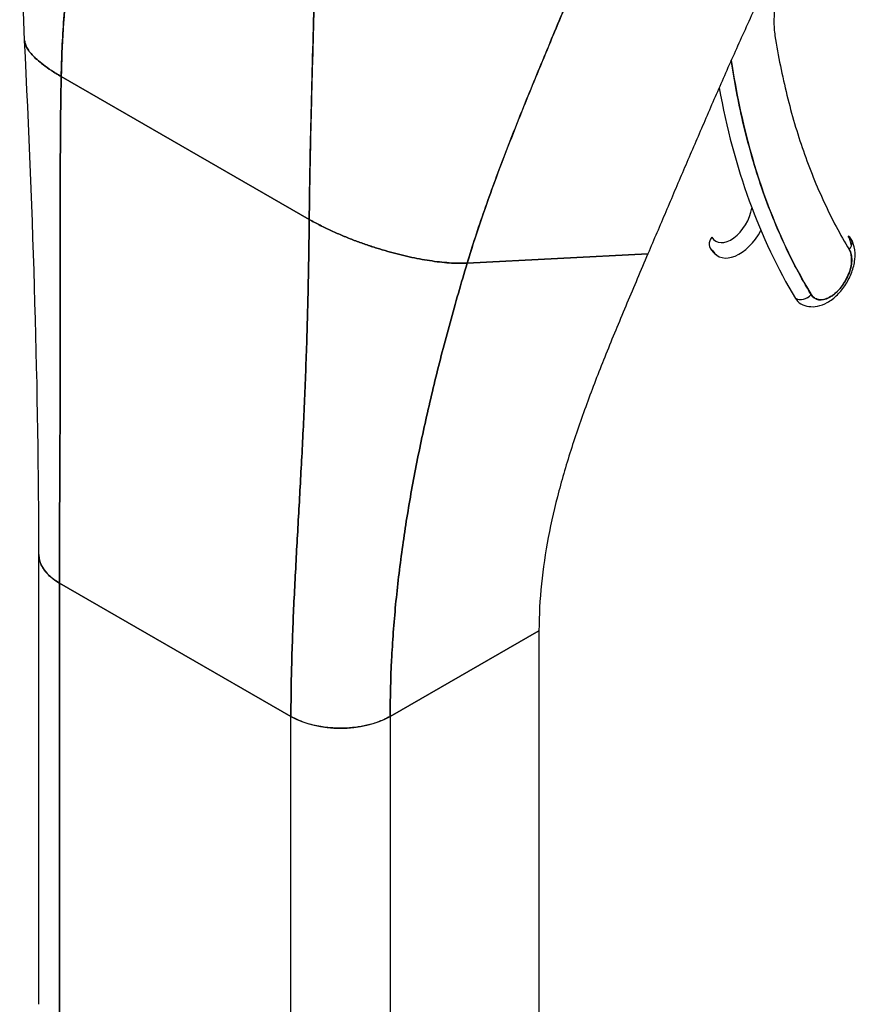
# Model space of a CAD drawing. Extents: x 784 to 1207, y 24 to 294.
# Tile 201 of 217: x 1129.04 to 1130.22, y 243.98 to 245.36. Entities that reach past the tile are written whole.
import ezdxf

# ---------------------------------------------------------------- set-up
doc = ezdxf.new("R2010")
doc.units = 0
doc.header["$LTSCALE"] = 4
doc.header["$MEASUREMENT"] = 0
doc.layers.get('0').update_dxf_attribs({"linetype": 'CONTINUOUS'})

msp = doc.modelspace()

# ---------------------------------------------------------------- linework, layer by layer
for p, q in [((1129.1029, 245.2801), (1129.4509, 245.0797)), ((1129.4509, 245.0797), (1129.1029, 245.2801)), ((1129.6725, 245.0184), (1129.926, 245.0314)), ((1129.926, 245.0314), (1129.6725, 245.0184)), ((1129.0716, 243.9788), (1129.0716, 244.6097)), ((1129.1004, 244.0188), (1129.1004, 244.5696)), ((1129.1004, 244.5696), (1129.1004, 243.9387)), ((1129.1004, 244.5696), (1129.4252, 244.3826)), ((1129.1004, 242.5976), (1129.1004, 244.5696)), ((1129.4252, 244.3826), (1129.1004, 244.5696)), ((1129.5644, 244.3826), (1129.7732, 244.5028)), ((1129.7732, 244.5028), (1129.5644, 244.3826)), ((1129.7732, 244.5028), (1129.7732, 242.5308)), ((1129.4252, 244.3826), (1129.4252, 244.3826)), ((1129.4252, 243.7516), (1129.4252, 244.3826)), ((1129.5644, 244.3826), (1129.5644, 243.7516)), ((1129.5644, 244.3826), (1129.5644, 244.3826)), ((1129.4716, 244.3676), (1129.4716, 244.3676)), ((1129.4716, 244.3676), (1129.4716, 244.3676))]:
    msp.add_line(p, q)
for centre, major_axis, ratio, start_param, end_param in [((1131.1451, 246.1396), (-0.7875, -1.3675), 0.578093, 5.653095, 5.97518), ((1131.1335, 246.1463), (-0.7957, -1.3818), 0.578093, 5.684241, 5.97518), ((1130.0425, 245.0861), (-0.0213, -0.037), 0.578093, 5.97518, 8.422492), ((1130.0541, 245.0794), (0.0295, 0.0512), 0.578093, 5.366772, 5.366839), ((1130.0541, 245.0794), (-0.0295, -0.0512), 0.578093, 5.97518, 7.886019), ((1130.0274, 245.0479), (-0.014, -0.0085), 0.777571, 5.116712, 6.687513), ((1130.1969, 245.0441), (0.014, 0.0085), 0.777571, 5.116712, 6.687513), ((1130.1701, 245.0126), (0.0295, 0.0512), 0.578093, 5.62293, 5.97518), ((1130.1817, 245.0059), (-0.0213, -0.037), 0.578093, 5.97518, 9.116773), ((1130.1701, 245.0126), (-0.0295, -0.0512), 0.578093, 2.203945, 2.204033), ((1130.1434, 244.9811), (0.014, 0.0085), 0.777571, 3.54592, 5.116722), ((1130.1434, 244.9811), (-0.014, -0.0085), 0.777571, 0.404328, 1.975124), ((1130.1701, 245.0126), (-0.0295, -0.0512), 0.578093, 5.97518, 6.283185), ((1130.1701, 245.0126), (-0.0295, -0.0512), 0.578093, 0.937559, 0.937629), ((1129.17, 244.6097), (-0.0984, 0), 0.575862, 6.283122, 7.068567), ((1129.4948, 244.4226), (0.0984, 0), 0.575862, 3.927007, 5.497778), ((1129.17, 243.9788), (0.0984, 0), 0.575545, 2.355931, 2.355938)]:
    msp.add_ellipse(centre, major_axis=major_axis, ratio=ratio, start_param=start_param, end_param=end_param)
for points in [[(1129.0516, 245.3305), (1129.0446, 245.4754), (1129.0543, 245.6251), (1129.058, 245.7745)], [(1129.0716, 244.6097), (1129.0716, 244.8368), (1129.0636, 245.0832), (1129.0516, 245.3305)], [(1129.4509, 245.0797), (1129.4559, 245.0768), (1129.4662, 245.0712), (1129.4821, 245.0636), (1129.4981, 245.0566), (1129.5141, 245.0502), (1129.53, 245.0445), (1129.5457, 245.0393), (1129.5611, 245.0348), (1129.5763, 245.0307), (1129.5911, 245.0272), (1129.6056, 245.0242), (1129.6198, 245.0218), (1129.6337, 245.0199), (1129.6472, 245.0186), (1129.6602, 245.018), (1129.6685, 245.0182), (1129.6725, 245.0184)]]:
    msp.add_open_spline(points, degree=3)
for points, knots in [([(1129.1029, 245.2801), (1129.1033, 245.3061), (1129.1047, 245.3331), (1129.1067, 245.361), (1129.1088, 245.389), (1129.1116, 245.4178), (1129.1149, 245.4473), (1129.1183, 245.4768), (1129.1222, 245.507), (1129.1265, 245.5376), (1129.1307, 245.5681), (1129.1354, 245.5991), (1129.1401, 245.6303)], [0, 0, 0, 0, 0.250198, 0.250198, 0.250198, 0.500396, 0.500396, 0.500396, 0.750593, 0.750593, 0.750593, 1, 1, 1, 1]), ([(1129.1401, 245.6303), (1129.1369, 245.609), (1129.1337, 245.5878), (1129.1306, 245.5668), (1129.1269, 245.5412), (1129.1234, 245.5158), (1129.1202, 245.4909), (1129.117, 245.4659), (1129.1141, 245.4413), (1129.1117, 245.4173), (1129.1093, 245.3932), (1129.1072, 245.3697), (1129.1057, 245.3468), (1129.1042, 245.3239), (1129.1033, 245.3016), (1129.1029, 245.2801)], [0, 0, 0, 0, 0.170255, 0.170255, 0.170255, 0.377691, 0.377691, 0.377691, 0.585128, 0.585128, 0.585128, 0.792564, 0.792564, 0.792564, 1, 1, 1, 1]), ([(1130.1435, 245.5171), (1130.1326, 245.4952), (1130.122, 245.4735), (1130.1117, 245.452), (1130.1015, 245.4306), (1130.0915, 245.4094), (1130.0818, 245.3885), (1130.0722, 245.3677), (1130.0628, 245.347), (1130.0536, 245.3267), (1130.0445, 245.3063), (1130.0355, 245.2862), (1130.0268, 245.2663), (1130.0181, 245.2464), (1130.0095, 245.2267), (1130.0011, 245.2071), (1129.9926, 245.1876), (1129.9843, 245.1681), (1129.976, 245.1487), (1129.9677, 245.1293), (1129.9594, 245.1099), (1129.9511, 245.0904), (1129.9428, 245.0709), (1129.9345, 245.0513), (1129.926, 245.0314)], [0, 0, 0, 0, 0.124999, 0.124999, 0.124999, 0.25, 0.25, 0.25, 0.375, 0.375, 0.375, 0.5, 0.5, 0.5, 0.625, 0.625, 0.625, 0.75, 0.75, 0.75, 0.875, 0.875, 0.875, 1, 1, 1, 1]), ([(1130.1657, 245.5037), (1130.1639, 245.5017), (1130.1621, 245.4997), (1130.1603, 245.4977), (1130.1547, 245.4911), (1130.1493, 245.4841), (1130.1442, 245.4768), (1130.1392, 245.4695), (1130.1345, 245.4618), (1130.1302, 245.454), (1130.1259, 245.4461), (1130.1221, 245.4381), (1130.1187, 245.4299), (1130.1153, 245.4218), (1130.1125, 245.4136), (1130.1101, 245.4054), (1130.1078, 245.3973), (1130.106, 245.3892), (1130.1048, 245.3813), (1130.1035, 245.3734), (1130.1029, 245.3657), (1130.1028, 245.3584), (1130.1027, 245.351), (1130.1032, 245.3441), (1130.1042, 245.3374)], [0.1873726, 0.1873726, 0.1873726, 0.1873726, 0.2222222, 0.2222222, 0.2222222, 0.3333333, 0.3333333, 0.3333333, 0.4444444, 0.4444444, 0.4444444, 0.5555556, 0.5555556, 0.5555556, 0.6666667, 0.6666667, 0.6666667, 0.7777778, 0.7777778, 0.7777778, 0.8888889, 0.8888889, 0.8888889, 1, 1, 1, 1]), ([(1129.6725, 245.0184), (1129.6797, 245.0423), (1129.6878, 245.067), (1129.6966, 245.0922), (1129.7053, 245.1174), (1129.7148, 245.143), (1129.7247, 245.1691), (1129.7347, 245.1951), (1129.7452, 245.2214), (1129.7559, 245.2479), (1129.7667, 245.2744), (1129.7777, 245.3011), (1129.7889, 245.3279), (1129.8, 245.3547), (1129.8113, 245.3816), (1129.8224, 245.4085), (1129.8335, 245.4353), (1129.8445, 245.4623), (1129.8552, 245.4892), (1129.8554, 245.4896), (1129.8556, 245.4901), (1129.8558, 245.4906)], [0, 0, 0, 0, 0.166185, 0.166185, 0.166185, 0.332369, 0.332369, 0.332369, 0.498554, 0.498554, 0.498554, 0.664739, 0.664739, 0.664739, 0.830923, 0.830923, 0.830923, 0.997108, 0.997108, 0.997108, 1, 1, 1, 1]), ([(1129.8558, 245.4906), (1129.8478, 245.4703), (1129.8395, 245.4501), (1129.8312, 245.4299), (1129.8229, 245.4096), (1129.8145, 245.3894), (1129.8061, 245.3692), (1129.7977, 245.349), (1129.7892, 245.3288), (1129.7809, 245.3087), (1129.7726, 245.2886), (1129.7643, 245.2685), (1129.7562, 245.2486), (1129.7481, 245.2287), (1129.7402, 245.2088), (1129.7325, 245.1891), (1129.7248, 245.1695), (1129.7174, 245.1499), (1129.7103, 245.1306), (1129.7032, 245.1114), (1129.6965, 245.0923), (1129.6902, 245.0736), (1129.6838, 245.0548), (1129.6779, 245.0364), (1129.6725, 245.0184)], [0, 0, 0, 0, 0.125, 0.125, 0.125, 0.25, 0.25, 0.25, 0.375, 0.375, 0.375, 0.5, 0.5, 0.5, 0.625, 0.625, 0.625, 0.75, 0.75, 0.75, 0.875, 0.875, 0.875, 1, 1, 1, 1]), ([(1129.4509, 245.0797), (1129.4511, 245.1013), (1129.4514, 245.124), (1129.4518, 245.1475), (1129.4522, 245.171), (1129.4528, 245.1954), (1129.4534, 245.2205), (1129.454, 245.2456), (1129.4546, 245.2715), (1129.4553, 245.2979), (1129.4561, 245.3243), (1129.4568, 245.3512), (1129.4575, 245.3785), (1129.4581, 245.401), (1129.4587, 245.4237), (1129.4592, 245.4466)], [0, 0, 0, 0, 0.207436, 0.207436, 0.207436, 0.414872, 0.414872, 0.414872, 0.622309, 0.622309, 0.622309, 0.829745, 0.829745, 0.829745, 1, 1, 1, 1]), ([(1129.4592, 245.4466), (1129.4584, 245.4131), (1129.4576, 245.3799), (1129.4567, 245.3474), (1129.4558, 245.3148), (1129.4549, 245.2829), (1129.4541, 245.252), (1129.4533, 245.221), (1129.4526, 245.191), (1129.4521, 245.1622), (1129.4515, 245.1334), (1129.4511, 245.1058), (1129.4509, 245.0797)], [0, 0, 0, 0, 0.249407, 0.249407, 0.249407, 0.499604, 0.499604, 0.499604, 0.749802, 0.749802, 0.749802, 1, 1, 1, 1]), ([(1130.1042, 245.3374), (1130.1088, 245.3087), (1130.1144, 245.2809), (1130.1211, 245.2539), (1130.1277, 245.2269), (1130.1354, 245.2008), (1130.1442, 245.1757), (1130.1529, 245.1506), (1130.1627, 245.1264), (1130.1734, 245.1034), (1130.1841, 245.0803), (1130.1958, 245.0583), (1130.2085, 245.0374)], [0, 0, 0, 0, 0.25, 0.25, 0.25, 0.5, 0.5, 0.5, 0.75, 0.75, 0.75, 1, 1, 1, 1]), ([(1129.0516, 245.3305), (1129.0517, 245.3297), (1129.052, 245.3272), (1129.0534, 245.3228), (1129.0567, 245.317), (1129.0617, 245.3107), (1129.0686, 245.3039), (1129.0775, 245.2966), (1129.0887, 245.2887), (1129.0978, 245.283), (1129.1029, 245.2801)], [0.4997445, 0.4997445, 0.4997445, 0.4997445, 0.5333333, 0.6, 0.6666667, 0.7333333, 0.8, 0.8666667, 0.9333333, 1, 1, 1, 1]), ([(1129.1029, 245.2801), (1129.0978, 245.283), (1129.0932, 245.2858), (1129.0891, 245.2886), (1129.085, 245.2913), (1129.0812, 245.2939), (1129.0779, 245.2965), (1129.0746, 245.299), (1129.0716, 245.3015), (1129.069, 245.3038), (1129.0663, 245.3062), (1129.064, 245.3085), (1129.0621, 245.3107), (1129.0601, 245.3128), (1129.0584, 245.3149), (1129.057, 245.317), (1129.0556, 245.319), (1129.0545, 245.3209), (1129.0537, 245.3227), (1129.0528, 245.3246), (1129.0523, 245.3264), (1129.0519, 245.328), (1129.0518, 245.3289), (1129.0517, 245.3297), (1129.0516, 245.3305)], [0, 0, 0, 0, 0.0666667, 0.0666667, 0.0666667, 0.1333333, 0.1333333, 0.1333333, 0.2, 0.2, 0.2, 0.2666667, 0.2666667, 0.2666667, 0.3333333, 0.3333333, 0.3333333, 0.4, 0.4, 0.4, 0.4666667, 0.4666667, 0.4666667, 0.5002555, 0.5002555, 0.5002555, 0.5002555]), ([(1130.155, 244.9744), (1130.1409, 244.9977), (1130.128, 245.0221), (1130.1162, 245.0478), (1130.1044, 245.0735), (1130.0937, 245.1005), (1130.0842, 245.1286), (1130.0748, 245.1567), (1130.0665, 245.1859), (1130.0594, 245.2162), (1130.0529, 245.2442), (1130.0474, 245.2732), (1130.043, 245.3029)], [0, 0, 0, 0, 0.1666667, 0.1666667, 0.1666667, 0.3333333, 0.3333333, 0.3333333, 0.5, 0.5, 0.5, 0.6543954, 0.6543954, 0.6543954, 0.6543954]), ([(1129.1004, 244.5696), (1129.1004, 244.5976), (1129.1005, 244.6257), (1129.1006, 244.6538), (1129.1007, 244.6819), (1129.1009, 244.71), (1129.101, 244.7382), (1129.1011, 244.7665), (1129.1013, 244.7948), (1129.1014, 244.8233), (1129.1014, 244.8518), (1129.1015, 244.8804), (1129.1015, 244.9094), (1129.1015, 244.9383), (1129.1015, 244.9675), (1129.1015, 244.9972), (1129.1014, 245.0268), (1129.1014, 245.0568), (1129.1014, 245.0875), (1129.1014, 245.1181), (1129.1015, 245.1494), (1129.1017, 245.1814), (1129.1019, 245.2134), (1129.1022, 245.2462), (1129.1029, 245.2801)], [0, 0, 0, 0, 0.125, 0.125, 0.125, 0.25, 0.25, 0.25, 0.375, 0.375, 0.375, 0.5, 0.5, 0.5, 0.625, 0.625, 0.625, 0.75, 0.75, 0.75, 0.875, 0.875, 0.875, 1, 1, 1, 1]), ([(1129.1029, 245.2801), (1129.1022, 245.2462), (1129.1019, 245.2134), (1129.1017, 245.1814), (1129.1015, 245.1494), (1129.1014, 245.1181), (1129.1014, 245.0875), (1129.1014, 245.0568), (1129.1014, 245.0268), (1129.1015, 244.9972), (1129.1015, 244.9675), (1129.1015, 244.9383), (1129.1015, 244.9094), (1129.1015, 244.8804), (1129.1014, 244.8518), (1129.1014, 244.8233), (1129.1013, 244.7948), (1129.1011, 244.7665), (1129.101, 244.7382), (1129.1009, 244.71), (1129.1007, 244.6819), (1129.1006, 244.6538), (1129.1005, 244.6257), (1129.1004, 244.5976), (1129.1004, 244.5696)], [0, 0, 0, 0, 0.125, 0.125, 0.125, 0.25, 0.25, 0.25, 0.375, 0.375, 0.375, 0.5, 0.5, 0.5, 0.625, 0.625, 0.625, 0.75, 0.75, 0.75, 0.875, 0.875, 0.875, 1, 1, 1, 1]), ([(1129.4252, 244.3826), (1129.4252, 244.4106), (1129.4257, 244.4384), (1129.4265, 244.4661), (1129.4273, 244.4938), (1129.4284, 244.5214), (1129.4297, 244.5489), (1129.4311, 244.5765), (1129.4325, 244.604), (1129.4341, 244.6317), (1129.4356, 244.6593), (1129.4372, 244.6871), (1129.4387, 244.7152), (1129.4403, 244.7432), (1129.4418, 244.7716), (1129.4431, 244.8004), (1129.4445, 244.8292), (1129.4457, 244.8586), (1129.4467, 244.8886), (1129.4478, 244.9187), (1129.4486, 244.9494), (1129.4493, 244.9812), (1129.45, 245.0129), (1129.4505, 245.0457), (1129.4509, 245.0797)], [0, 0, 0, 0, 0.125, 0.125, 0.125, 0.25, 0.25, 0.25, 0.375, 0.375, 0.375, 0.5, 0.5, 0.5, 0.625, 0.625, 0.625, 0.75, 0.75, 0.75, 0.875, 0.875, 0.875, 1, 1, 1, 1]), ([(1129.4509, 245.0797), (1129.4505, 245.0457), (1129.45, 245.0129), (1129.4493, 244.9812), (1129.4486, 244.9494), (1129.4478, 244.9187), (1129.4467, 244.8886), (1129.4457, 244.8586), (1129.4445, 244.8292), (1129.4431, 244.8004), (1129.4418, 244.7716), (1129.4403, 244.7432), (1129.4387, 244.7152), (1129.4372, 244.6871), (1129.4356, 244.6593), (1129.4341, 244.6317), (1129.4325, 244.604), (1129.4311, 244.5765), (1129.4297, 244.5489), (1129.4284, 244.5214), (1129.4273, 244.4938), (1129.4265, 244.4661), (1129.4257, 244.4384), (1129.4252, 244.4106), (1129.4252, 244.3826)], [0, 0, 0, 0, 0.125, 0.125, 0.125, 0.25, 0.25, 0.25, 0.375, 0.375, 0.375, 0.5, 0.5, 0.5, 0.625, 0.625, 0.625, 0.75, 0.75, 0.75, 0.875, 0.875, 0.875, 1, 1, 1, 1]), ([(1129.6725, 245.0184), (1129.6685, 245.0182), (1129.6643, 245.0181), (1129.6601, 245.0182), (1129.6558, 245.0182), (1129.6515, 245.0184), (1129.6471, 245.0188), (1129.6427, 245.0191), (1129.6382, 245.0195), (1129.6336, 245.02), (1129.6291, 245.0205), (1129.6244, 245.0212), (1129.6198, 245.0219), (1129.6151, 245.0226), (1129.6104, 245.0234), (1129.6056, 245.0243), (1129.6008, 245.0252), (1129.5959, 245.0262), (1129.591, 245.0273), (1129.5861, 245.0284), (1129.5812, 245.0295), (1129.5762, 245.0308), (1129.5712, 245.0321), (1129.5662, 245.0334), (1129.5611, 245.0349), (1129.556, 245.0363), (1129.5508, 245.0378), (1129.5457, 245.0394), (1129.5405, 245.0411), (1129.5353, 245.0428), (1129.53, 245.0446), (1129.5247, 245.0464), (1129.5194, 245.0483), (1129.5141, 245.0503), (1129.5088, 245.0523), (1129.5035, 245.0545), (1129.4981, 245.0567), (1129.4928, 245.0589), (1129.4874, 245.0613), (1129.4821, 245.0637), (1129.4768, 245.0661), (1129.4715, 245.0687), (1129.4663, 245.0714), (1129.4611, 245.074), (1129.4559, 245.0768), (1129.4509, 245.0797)], [0, 0, 0, 0, 0.066667, 0.066667, 0.066667, 0.133333, 0.133333, 0.133333, 0.2, 0.2, 0.2, 0.266667, 0.266667, 0.266667, 0.333333, 0.333333, 0.333333, 0.4, 0.4, 0.4, 0.466667, 0.466667, 0.466667, 0.533333, 0.533333, 0.533333, 0.6, 0.6, 0.6, 0.666667, 0.666667, 0.666667, 0.733333, 0.733333, 0.733333, 0.8, 0.8, 0.8, 0.866667, 0.866667, 0.866667, 0.933333, 0.933333, 0.933333, 1, 1, 1, 1]), ([(1130.1407, 244.9614), (1130.1441, 244.9595), (1130.1478, 244.9582), (1130.1557, 244.957), (1130.1598, 244.9572), (1130.1687, 244.9589), (1130.1733, 244.9607), (1130.1827, 244.9659), (1130.1875, 244.9696), (1130.1962, 244.9783), (1130.2002, 244.9833), (1130.207, 244.994), (1130.2098, 244.9997), (1130.2142, 245.0114), (1130.2157, 245.0174), (1130.217, 245.0295), (1130.2168, 245.0355), (1130.2145, 245.0452), (1130.2131, 245.0491), (1130.2109, 245.0526)], [0.787332, 0.787332, 0.787332, 0.787332, 1.008597, 1.008597, 1.251133, 1.251133, 1.553089, 1.553089, 1.913183, 1.913183, 2.280755, 2.280755, 2.643325, 2.643325, 3.008195, 3.008195, 3.376388, 3.376388, 3.620919, 3.620919, 3.620919, 3.620919]), ([(1129.926, 245.0314), (1129.916, 245.0079), (1129.9062, 244.9848), (1129.8966, 244.9621), (1129.8871, 244.9394), (1129.8778, 244.9171), (1129.8688, 244.8949), (1129.8599, 244.8728), (1129.8513, 244.8508), (1129.8432, 244.829), (1129.8351, 244.8072), (1129.8275, 244.7855), (1129.8204, 244.7638), (1129.8134, 244.7421), (1129.8069, 244.7205), (1129.8012, 244.6988), (1129.7954, 244.6771), (1129.7904, 244.6554), (1129.7863, 244.6337), (1129.7821, 244.612), (1129.7788, 244.5902), (1129.7766, 244.5684), (1129.7744, 244.5466), (1129.7732, 244.5247), (1129.7732, 244.5028)], [0, 0, 0, 0, 0.125, 0.125, 0.125, 0.25, 0.25, 0.25, 0.375, 0.375, 0.375, 0.5, 0.5, 0.5, 0.625, 0.625, 0.625, 0.75, 0.75, 0.75, 0.875, 0.875, 0.875, 1, 1, 1, 1]), ([(1130.0134, 245.0394), (1130.0139, 245.0385), (1130.0145, 245.0376), (1130.0157, 245.0359), (1130.0164, 245.0351), (1130.0178, 245.0335), (1130.0186, 245.0328), (1130.0202, 245.0313), (1130.0211, 245.0306), (1130.0228, 245.0294), (1130.0237, 245.0288), (1130.0247, 245.0282)], [0.4793266, 0.4793266, 0.4793266, 0.4793266, 0.5409277, 0.5409277, 0.6025287, 0.6025287, 0.6641298, 0.6641298, 0.7257308, 0.7257308, 0.7873319, 0.7873319, 0.7873319, 0.7873319]), ([(1130.2085, 245.0374), (1130.2097, 245.0354), (1130.2106, 245.0331), (1130.2112, 245.0304), (1130.2117, 245.0278), (1130.212, 245.0249), (1130.2119, 245.0218), (1130.2118, 245.0186), (1130.2113, 245.0154), (1130.2105, 245.012), (1130.2097, 245.0086), (1130.2086, 245.0052), (1130.2072, 245.0018), (1130.2057, 244.9984), (1130.204, 244.9951), (1130.2021, 244.9919), (1130.2002, 244.9888), (1130.198, 244.9857), (1130.1956, 244.983), (1130.1933, 244.9802), (1130.1908, 244.9778), (1130.1882, 244.9756), (1130.1857, 244.9735), (1130.183, 244.9717), (1130.1804, 244.9703), (1130.1778, 244.9689), (1130.1751, 244.968), (1130.1726, 244.9674), (1130.1701, 244.9669), (1130.1677, 244.9668), (1130.1655, 244.9672), (1130.1633, 244.9676), (1130.1612, 244.9684), (1130.1595, 244.9696), (1130.1577, 244.9708), (1130.1562, 244.9724), (1130.155, 244.9744)], [0, 0, 0, 0, 0.083333, 0.083333, 0.083333, 0.166667, 0.166667, 0.166667, 0.25, 0.25, 0.25, 0.333333, 0.333333, 0.333333, 0.416667, 0.416667, 0.416667, 0.5, 0.5, 0.5, 0.583333, 0.583333, 0.583333, 0.666667, 0.666667, 0.666667, 0.75, 0.75, 0.75, 0.833333, 0.833333, 0.833333, 0.916667, 0.916667, 0.916667, 1, 1, 1, 1]), ([(1129.5644, 244.3826), (1129.5644, 244.4089), (1129.5651, 244.4352), (1129.5664, 244.4613), (1129.5677, 244.4874), (1129.5696, 244.5134), (1129.5721, 244.5394), (1129.5746, 244.5654), (1129.5777, 244.5913), (1129.5813, 244.6173), (1129.5849, 244.6432), (1129.589, 244.6692), (1129.5936, 244.6952), (1129.5982, 244.7213), (1129.6034, 244.7474), (1129.609, 244.7737), (1129.6146, 244.8), (1129.6207, 244.8266), (1129.6272, 244.8533), (1129.6338, 244.8801), (1129.6409, 244.9072), (1129.6484, 244.9347), (1129.6559, 244.9621), (1129.664, 244.99), (1129.6725, 245.0184)], [0, 0, 0, 0, 0.125, 0.125, 0.125, 0.25, 0.25, 0.25, 0.375, 0.375, 0.375, 0.5, 0.5, 0.5, 0.625, 0.625, 0.625, 0.75, 0.75, 0.75, 0.875, 0.875, 0.875, 1, 1, 1, 1]), ([(1129.6725, 245.0184), (1129.664, 244.99), (1129.6559, 244.9621), (1129.6484, 244.9347), (1129.6409, 244.9072), (1129.6338, 244.8801), (1129.6272, 244.8533), (1129.6207, 244.8266), (1129.6146, 244.8), (1129.609, 244.7737), (1129.6034, 244.7474), (1129.5982, 244.7213), (1129.5936, 244.6952), (1129.589, 244.6692), (1129.5849, 244.6432), (1129.5813, 244.6173), (1129.5777, 244.5913), (1129.5746, 244.5654), (1129.5721, 244.5394), (1129.5696, 244.5134), (1129.5677, 244.4874), (1129.5664, 244.4613), (1129.5651, 244.4352), (1129.5644, 244.4089), (1129.5644, 244.3826)], [0, 0, 0, 0, 0.125, 0.125, 0.125, 0.25, 0.25, 0.25, 0.375, 0.375, 0.375, 0.5, 0.5, 0.5, 0.625, 0.625, 0.625, 0.75, 0.75, 0.75, 0.875, 0.875, 0.875, 1, 1, 1, 1]), ([(1129.1004, 244.5696), (1129.0966, 244.5718), (1129.0934, 244.574), (1129.0905, 244.5762), (1129.0877, 244.5784), (1129.0854, 244.5806), (1129.0833, 244.5828), (1129.0813, 244.5849), (1129.0796, 244.5871), (1129.0783, 244.5891), (1129.0769, 244.5912), (1129.0758, 244.5932), (1129.0749, 244.5951), (1129.074, 244.597), (1129.0733, 244.5989), (1129.0728, 244.6007), (1129.0723, 244.6026), (1129.072, 244.6043), (1129.0718, 244.606), (1129.0716, 244.6073), (1129.0716, 244.6085), (1129.0716, 244.6097)], [0, 0, 0, 0, 0.0666667, 0.0666667, 0.0666667, 0.1333333, 0.1333333, 0.1333333, 0.2, 0.2, 0.2, 0.2666667, 0.2666667, 0.2666667, 0.3333333, 0.3333333, 0.3333333, 0.4, 0.4, 0.4, 0.4484647, 0.4484647, 0.4484647, 0.4484647]), ([(1129.5644, 244.3826), (1129.5614, 244.3809), (1129.5584, 244.3793), (1129.5554, 244.378), (1129.5525, 244.3767), (1129.5495, 244.3755), (1129.5466, 244.3745), (1129.5438, 244.3734), (1129.5409, 244.3725), (1129.5381, 244.3717), (1129.5353, 244.371), (1129.5325, 244.3703), (1129.5298, 244.3697), (1129.527, 244.3691), (1129.5243, 244.3686), (1129.5216, 244.3681), (1129.5189, 244.3677), (1129.5163, 244.3673), (1129.5136, 244.367), (1129.5109, 244.3667), (1129.5082, 244.3665), (1129.5054, 244.3663), (1129.5027, 244.3661), (1129.4999, 244.366), (1129.4971, 244.366), (1129.4943, 244.3659), (1129.4914, 244.366), (1129.4884, 244.3661), (1129.4854, 244.3662), (1129.4824, 244.3664), (1129.4792, 244.3667), (1129.4761, 244.367), (1129.4728, 244.3674), (1129.4695, 244.3679), (1129.4661, 244.3684), (1129.4626, 244.369), (1129.4591, 244.3698), (1129.4555, 244.3706), (1129.4518, 244.3716), (1129.4481, 244.3727), (1129.4443, 244.3739), (1129.4405, 244.3753), (1129.4366, 244.3769), (1129.4328, 244.3785), (1129.429, 244.3804), (1129.4252, 244.3826)], [0, 0, 0, 0, 0.066667, 0.066667, 0.066667, 0.133333, 0.133333, 0.133333, 0.2, 0.2, 0.2, 0.266667, 0.266667, 0.266667, 0.333333, 0.333333, 0.333333, 0.4, 0.4, 0.4, 0.466667, 0.466667, 0.466667, 0.533333, 0.533333, 0.533333, 0.6, 0.6, 0.6, 0.666667, 0.666667, 0.666667, 0.733333, 0.733333, 0.733333, 0.8, 0.8, 0.8, 0.866667, 0.866667, 0.866667, 0.933333, 0.933333, 0.933333, 1, 1, 1, 1])]:
    msp.add_open_spline(points, degree=3, knots=knots)

doc.saveas('drawing.dxf')
